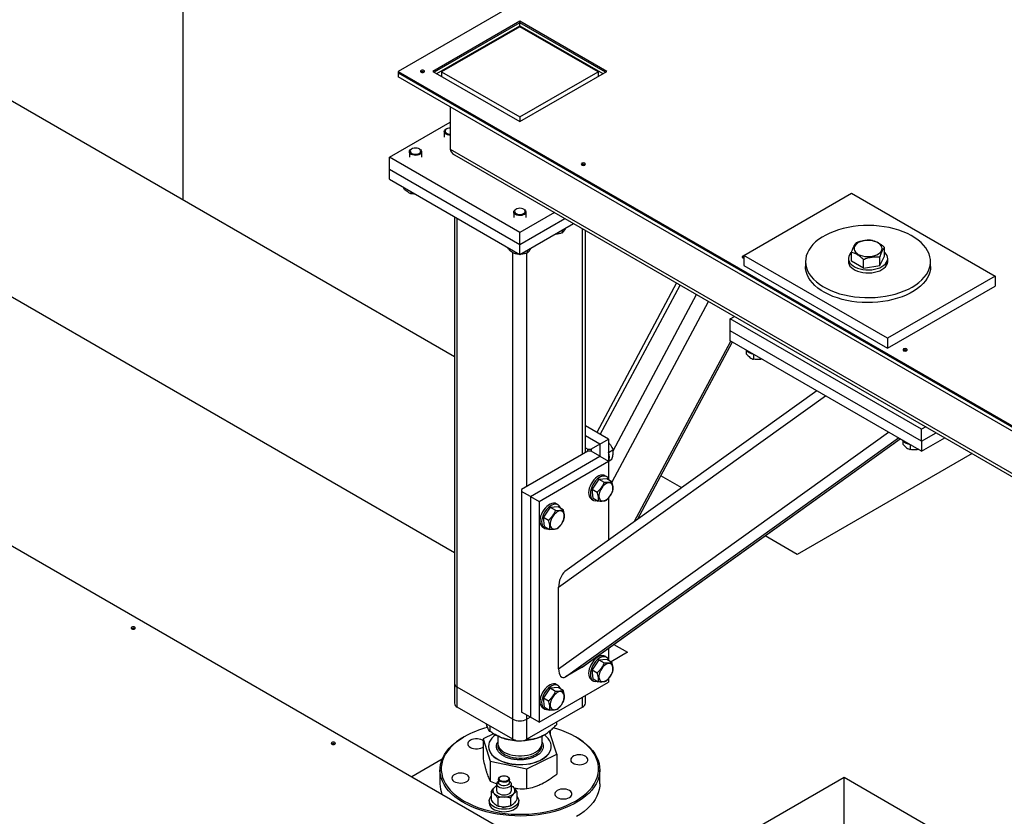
# Model space of a CAD drawing. Header units: millimetres. Extents: x 0 to 841, y 0 to 594.
# Tile 59 of 84: x 673 to 696, y 328 to 347. Entities that reach past the tile are written whole.
import ezdxf

# ---------------------------------------------------------------- set-up
doc = ezdxf.new("R2010")
doc.units = ezdxf.units.MM
doc.layers.add('TRAIT-FORT', color=4, linetype='Continuous', lineweight=25)

msp = doc.modelspace()

# ---------------------------------------------------------------- linework, layer by layer
at = {"layer": 'TRAIT-FORT', "color": 4, "linetype": 'Continuous', "lineweight": 25}
for p, q in [((705.872, 359.345), (681.631, 345.351)), ((676.635, 342.357), (676.635, 351.687)), ((682.938, 338.719), (668.554, 347.022)), ((684.459, 346.517), (682.439, 345.351)), ((684.459, 346.482), (682.469, 345.334)), ((682.53, 345.299), (684.459, 346.412)), ((684.459, 346.389), (682.641, 345.339)), ((686.479, 345.351), (684.459, 346.517)), ((684.459, 346.482), (684.459, 346.517)), ((684.459, 346.412), (684.459, 346.482)), ((686.449, 345.334), (684.459, 346.482)), ((684.459, 346.412), (686.388, 345.299)), ((686.277, 345.339), (684.459, 346.389)), ((684.776, 346.229), (684.756, 346.218)), ((684.843, 346.191), (684.823, 346.179)), ((686.136, 345.444), (686.116, 345.433)), ((681.631, 345.351), (681.631, 345.316)), ((681.631, 345.351), (717.996, 324.358)), ((681.631, 345.316), (681.631, 345.223)), ((681.631, 345.316), (717.996, 324.323)), ((717.996, 324.229), (681.631, 345.223)), ((682.439, 345.351), (684.459, 344.185)), ((682.641, 345.339), (682.641, 345.234)), ((682.641, 345.339), (684.459, 344.29)), ((684.459, 344.185), (686.479, 345.351)), ((684.459, 344.29), (686.277, 345.339)), ((686.277, 345.339), (686.277, 345.234)), ((664.615, 344.748), (682.938, 334.17)), ((682.843, 344.523), (682.843, 343.543)), ((684.459, 344.29), (684.459, 344.185)), ((681.429, 343.356), (682.843, 344.173)), ((682.7, 343.947), (682.7, 343.823)), ((682.756, 344.013), (682.742, 344.005)), ((684.459, 341.607), (681.429, 343.356)), ((681.429, 343.076), (681.429, 343.356)), ((681.892, 343.48), (681.892, 343.356)), ((681.948, 343.547), (681.934, 343.538)), ((682.136, 343.538), (682.122, 343.547)), ((682.178, 343.356), (682.178, 343.48)), ((682.843, 343.543), (718.198, 323.133)), ((682.938, 343.411), (718.198, 323.056)), ((681.429, 343.076), (684.459, 341.327)), ((681.429, 342.843), (681.429, 343.076)), ((681.429, 342.843), (684.459, 341.094)), ((681.757, 342.654), (681.757, 342.634)), ((681.929, 342.554), (681.929, 342.507)), ((689.661, 341.072), (692.162, 342.516)), ((692.162, 342.516), (695.498, 340.591)), ((684.316, 342.08), (684.316, 341.957)), ((684.372, 342.147), (684.358, 342.139)), ((685.261, 342.07), (684.459, 341.607)), ((684.56, 342.139), (684.546, 342.147)), ((684.602, 341.957), (684.602, 342.08)), ((682.938, 341.972), (682.938, 331.132)), ((683.004, 331.038), (683.004, 341.933)), ((684.459, 341.327), (685.503, 341.93)), ((684.459, 341.094), (685.705, 341.813)), ((684.459, 341.327), (684.459, 341.607)), ((685.44, 341.66), (685.44, 341.596)), ((685.914, 336.451), (685.914, 341.693)), ((685.981, 336.489), (685.981, 341.654)), ((684.459, 341.094), (684.459, 341.327)), ((684.181, 341.254), (684.181, 341.235)), ((684.297, 330.292), (684.297, 341.135)), ((684.354, 341.155), (684.354, 341.107)), ((684.621, 335.704), (684.621, 341.126)), ((684.631, 341.193), (684.631, 341.129)), ((689.661, 341.072), (689.661, 340.839)), ((692.996, 339.147), (689.661, 341.072)), ((692.164, 340.942), (692.164, 341.142)), ((692.93, 341.057), (692.93, 341.258)), ((689.661, 340.839), (692.996, 338.914)), ((691.096, 340.93), (691.096, 340.813)), ((692.09, 341), (692.09, 340.93)), ((692.442, 340.779), (692.164, 340.942)), ((692.442, 340.779), (692.442, 340.98)), ((692.825, 340.837), (692.93, 341.057)), ((692.825, 340.837), (692.825, 341.037)), ((693.004, 340.93), (693.004, 341)), ((693.999, 340.813), (693.999, 340.93)), ((692.442, 340.779), (692.825, 340.837)), ((688.097, 340.432), (686.244, 336.96)), ((686.327, 336.912), (688.181, 340.384)), ((695.498, 340.591), (692.996, 339.147)), ((695.498, 340.591), (695.498, 340.358)), ((686.625, 336.528), (688.565, 340.162)), ((692.996, 338.914), (695.498, 340.358)), ((686.6, 335.807), (688.841, 340.003)), ((689.348, 339.601), (689.443, 339.656)), ((689.348, 339.321), (689.348, 339.601)), ((693.793, 337.035), (689.348, 339.601)), ((693.793, 336.755), (689.348, 339.321)), ((689.348, 339.088), (689.348, 339.321)), ((687.116, 334.88), (689.36, 339.081)), ((687.194, 334.935), (689.396, 339.06)), ((693.793, 336.522), (689.348, 339.088)), ((692.996, 339.147), (692.996, 338.914)), ((689.717, 338.863), (689.717, 338.786)), ((689.889, 338.775), (689.889, 338.658)), ((691.359, 337.927), (685.507, 333.723)), ((685.358, 333.358), (691.558, 337.812)), ((667.912, 337.059), (702.957, 316.828)), ((685.358, 331.465), (693.02, 336.968)), ((686.52, 336.801), (685.981, 337.112)), ((693.888, 337.09), (693.793, 337.035)), ((693.793, 336.755), (693.793, 337.035)), ((685.52, 331.278), (693.254, 336.833)), ((685.904, 331.499), (693.296, 336.809)), ((685.917, 331.508), (693.296, 336.808)), ((686.318, 336.684), (685.981, 336.879)), ((686.318, 336.684), (686.52, 336.801)), ((686.52, 336.801), (686.52, 336.288)), ((693.354, 336.763), (693.354, 336.686)), ((693.793, 336.755), (694.13, 336.95)), ((693.793, 336.522), (694.332, 336.833)), ((693.793, 336.755), (693.793, 336.522)), ((686.035, 336.521), (684.5, 335.634)), ((685.981, 336.599), (686.035, 336.567)), ((686.035, 336.521), (686.035, 336.567)), ((686.035, 336.567), (686.116, 336.567)), ((686.116, 336.521), (686.035, 336.521)), ((686.318, 336.684), (686.116, 336.567)), ((686.116, 336.567), (686.116, 336.521)), ((686.318, 336.404), (686.116, 336.521)), ((686.318, 336.684), (686.318, 336.404)), ((686.52, 336.492), (686.622, 336.551)), ((693.526, 336.676), (693.526, 336.558)), ((684.702, 335.471), (686.318, 336.404)), ((684.904, 335.354), (686.52, 336.288)), ((686.318, 336.404), (686.52, 336.288)), ((686.52, 336.288), (686.52, 335.881)), ((686.53, 336.299), (686.597, 336.338)), ((694.963, 336.469), (690.899, 334.123)), ((686.293, 335.871), (686.135, 335.641)), ((686.293, 335.871), (686.476, 335.887)), ((686.293, 335.871), (686.414, 335.801)), ((686.475, 335.93), (686.435, 335.953)), ((686.476, 335.887), (686.597, 335.817)), ((688.218, 335.671), (687.735, 335.949)), ((684.5, 335.634), (684.5, 335.588)), ((684.702, 335.471), (684.5, 335.588)), ((684.5, 335.588), (684.5, 330.455)), ((686.135, 335.641), (686.256, 335.571)), ((686.16, 335.428), (686.135, 335.641)), ((684.702, 335.471), (684.904, 335.354)), ((684.702, 335.471), (684.702, 330.339)), ((684.904, 335.354), (684.904, 330.222)), ((686.12, 335.409), (686.161, 335.385)), ((686.16, 335.428), (686.281, 335.358)), ((686.52, 335.432), (686.52, 334.451)), ((685.162, 335.218), (685.004, 334.988)), ((685.162, 335.218), (685.345, 335.234)), ((685.162, 335.218), (685.283, 335.148)), ((685.344, 335.277), (685.303, 335.3)), ((685.345, 335.234), (685.466, 335.164)), ((685.004, 334.988), (685.125, 334.918)), ((685.028, 334.775), (685.004, 334.988)), ((684.989, 334.756), (685.029, 334.732)), ((685.028, 334.775), (685.149, 334.705)), ((690.899, 334.123), (690.155, 334.552)), ((685.358, 331.465), (685.358, 333.358)), ((686.52, 331.941), (686.52, 331.682)), ((686.644, 332.03), (686.959, 331.849)), ((686.475, 331.73), (686.435, 331.754)), ((686.959, 331.849), (686.578, 331.629)), ((685.904, 331.499), (685.52, 331.278)), ((686.293, 331.671), (686.135, 331.442)), ((686.293, 331.671), (686.476, 331.688)), ((686.293, 331.671), (686.414, 331.601)), ((686.476, 331.688), (686.597, 331.618)), ((686.135, 331.442), (686.256, 331.372)), ((686.16, 331.229), (686.135, 331.442)), ((686.52, 331.233), (686.52, 331.155)), ((682.938, 331.132), (682.938, 330.665)), ((684.297, 330.292), (683.004, 331.038)), ((683.004, 330.572), (683.004, 331.038)), ((684.904, 330.222), (686.52, 331.155)), ((685.162, 331.018), (685.004, 330.789)), ((685.162, 331.018), (685.345, 331.035)), ((685.162, 331.018), (685.283, 330.948)), ((685.344, 331.077), (685.303, 331.101)), ((685.345, 331.035), (685.466, 330.965)), ((686.12, 331.209), (686.161, 331.186)), ((686.16, 331.229), (686.281, 331.159)), ((685.004, 330.789), (685.125, 330.719)), ((685.028, 330.576), (685.004, 330.789)), ((685.914, 330.572), (685.914, 330.805)), ((685.981, 330.665), (685.981, 330.844)), ((684.297, 329.825), (683.004, 330.572)), ((685.914, 330.572), (684.621, 329.825)), ((684.989, 330.556), (685.029, 330.533)), ((685.028, 330.576), (685.149, 330.506)), ((684.702, 330.339), (684.5, 330.455)), ((684.621, 330.292), (684.621, 330.385)), ((684.702, 330.339), (684.621, 330.292)), ((684.904, 330.222), (684.702, 330.339)), ((683.685, 330.169), (683.681, 330.181)), ((683.761, 330.135), (683.761, 330.01)), ((684.297, 329.825), (684.297, 330.292)), ((684.621, 329.825), (684.621, 330.292)), ((685.31, 330.223), (685.31, 330.162)), ((683.166, 329.883), (683.146, 329.872)), ((683.849, 329.953), (683.605, 329.833)), ((683.848, 329.957), (683.903, 329.924)), ((683.945, 329.902), (683.945, 329.736)), ((685.015, 329.924), (684.961, 329.896)), ((684.973, 329.736), (684.973, 329.902)), ((685.015, 329.924), (685.018, 329.926)), ((685.15, 329.996), (685.128, 330.001)), ((685.314, 329.481), (685.15, 329.996)), ((685.172, 329.934), (685.172, 329.992)), ((685.172, 329.929), (685.172, 329.934)), ((685.773, 329.872), (685.752, 329.883)), ((683.59, 329.638), (683.605, 329.648)), ((683.605, 329.833), (683.768, 329.318)), ((683.605, 329.833), (683.605, 329.37)), ((683.729, 329.662), (683.729, 329.657)), ((684.973, 329.759), (684.993, 329.718)), ((685.189, 329.657), (685.189, 329.662)), ((684.622, 329.142), (685.314, 329.481)), ((685.314, 329.481), (685.314, 329.018)), ((682.653, 329.363), (681.948, 328.956)), ((683.768, 329.318), (684.622, 329.142)), ((683.768, 329.318), (683.768, 328.855)), ((682.602, 329.114), (682.602, 328.787)), ((684.009, 328.959), (683.998, 328.953)), ((684.18, 328.953), (684.17, 328.959)), ((684.622, 328.679), (684.622, 329.142)), ((686.316, 328.787), (686.316, 329.114)), ((686.979, 326.052), (691.99, 328.945)), ((691.99, 328.945), (709.273, 318.967)), ((691.99, 323.159), (691.99, 328.945)), ((683.768, 328.855), (683.922, 328.793)), ((683.918, 328.784), (683.918, 328.632)), ((683.961, 328.9), (683.961, 328.819)), ((684.218, 328.819), (684.218, 328.9)), ((684.261, 328.632), (684.261, 328.784)), ((683.792, 328.608), (683.792, 328.421)), ((684.386, 328.61), (684.386, 328.423)), ((683.747, 328.399), (683.747, 328.34)), ((683.943, 328.46), (683.943, 328.273)), ((684.239, 328.461), (684.239, 328.274)), ((684.432, 328.34), (684.432, 328.399)), ((684.043, 328.253), (684.044, 328.253)), ((684.135, 328.253), (684.136, 328.253))]:
    msp.add_line(p, q, dxfattribs=at)
at = {"layer": 'TRAIT-FORT', "color": 4, "linetype": 'Continuous', "lineweight": 25, "flags": 128}
for points in [[(682.231, 345.331), (682.241, 345.34), (682.245, 345.351), (682.241, 345.362), (682.231, 345.371), (682.215, 345.377), (682.196, 345.379), (682.178, 345.377), (682.162, 345.371), (682.151, 345.362), (682.148, 345.351), (682.151, 345.34), (682.162, 345.331), (682.178, 345.325), (682.196, 345.323), (682.215, 345.325), (682.231, 345.331)], [(682.843, 343.864), (682.811, 343.866), (682.774, 343.874), (682.743, 343.888), (682.719, 343.905), (682.705, 343.926), (682.7, 343.948), (682.706, 343.971), (682.722, 343.991), (682.742, 344.005)], [(682.843, 344.034), (682.808, 344.031), (682.775, 344.022), (682.748, 344.008), (682.729, 343.99), (682.72, 343.969), (682.723, 343.948), (682.736, 343.928), (682.758, 343.911), (682.788, 343.899), (682.823, 343.893), (682.843, 343.892)], [(682.136, 343.538), (682.147, 343.531), (682.167, 343.511), (682.177, 343.49), (682.176, 343.467), (682.165, 343.446), (682.144, 343.427), (682.115, 343.412), (682.08, 343.402), (682.041, 343.398), (682.003, 343.4), (681.966, 343.408), (681.935, 343.421), (681.911, 343.439), (681.896, 343.459), (681.892, 343.482), (681.898, 343.504), (681.914, 343.524), (681.934, 343.538)], [(682.132, 343.54), (682.105, 343.555), (682.072, 343.564), (682.036, 343.567), (682, 343.564), (681.967, 343.555), (681.94, 343.541), (681.921, 343.523), (681.912, 343.502), (681.915, 343.481), (681.928, 343.462), (681.95, 343.445), (681.98, 343.433), (682.015, 343.426), (682.052, 343.426), (682.087, 343.432), (682.117, 343.444), (682.14, 343.46), (682.154, 343.48), (682.157, 343.501), (682.15, 343.522), (682.132, 343.54)], [(685.968, 343.174), (685.979, 343.183), (685.983, 343.193), (685.979, 343.204), (685.968, 343.213), (685.953, 343.219), (685.934, 343.221), (685.915, 343.219), (685.9, 343.213), (685.889, 343.204), (685.885, 343.193), (685.889, 343.183), (685.9, 343.174), (685.915, 343.168), (685.934, 343.165), (685.953, 343.168), (685.968, 343.174)], [(684.56, 342.139), (684.572, 342.131), (684.591, 342.112), (684.601, 342.09), (684.6, 342.068), (684.589, 342.046), (684.568, 342.027), (684.539, 342.012), (684.504, 342.002), (684.466, 341.998), (684.427, 342), (684.391, 342.008), (684.359, 342.021), (684.335, 342.039), (684.321, 342.06), (684.316, 342.082), (684.322, 342.104), (684.339, 342.125), (684.358, 342.139)], [(684.556, 342.14), (684.529, 342.155), (684.497, 342.164), (684.461, 342.168), (684.424, 342.165), (684.391, 342.156), (684.364, 342.142), (684.345, 342.123), (684.337, 342.103), (684.339, 342.082), (684.352, 342.062), (684.375, 342.045), (684.405, 342.033), (684.439, 342.027), (684.476, 342.027), (684.511, 342.033), (684.542, 342.044), (684.565, 342.061), (684.579, 342.08), (684.582, 342.101), (684.574, 342.122), (684.556, 342.14)], [(693.573, 340.337), (693.656, 340.389), (693.73, 340.444), (693.796, 340.503), (693.854, 340.565), (693.902, 340.629), (693.941, 340.696), (693.97, 340.764), (693.989, 340.833), (693.998, 340.903), (693.997, 340.974), (693.985, 341.043), (693.964, 341.113), (693.932, 341.18), (693.891, 341.246), (693.84, 341.31), (693.781, 341.371), (693.712, 341.429), (693.636, 341.484), (693.552, 341.534), (693.461, 341.581), (693.363, 341.623), (693.26, 341.66), (693.151, 341.692), (693.039, 341.718), (692.923, 341.739), (692.804, 341.754), (692.684, 341.764), (692.562, 341.768), (692.441, 341.765), (692.32, 341.757), (692.201, 341.743), (692.084, 341.724), (691.971, 341.699), (691.861, 341.668), (691.757, 341.632), (691.658, 341.592), (691.565, 341.546), (691.479, 341.497), (691.4, 341.443), (691.33, 341.386), (691.268, 341.326), (691.215, 341.262), (691.172, 341.197), (691.138, 341.13), (691.114, 341.061), (691.1, 340.991), (691.096, 340.921), (691.102, 340.851), (691.119, 340.781), (691.145, 340.713), (691.182, 340.646), (691.228, 340.581), (691.283, 340.518), (691.347, 340.459), (691.419, 340.402), (691.5, 340.35), (691.587, 340.301), (691.682, 340.257), (691.782, 340.218), (691.888, 340.183), (691.999, 340.154), (692.113, 340.13), (692.231, 340.112), (692.35, 340.1), (692.471, 340.093), (692.593, 340.092), (692.714, 340.097), (692.834, 340.108), (692.952, 340.125), (693.067, 340.148), (693.179, 340.175), (693.286, 340.209), (693.388, 340.247), (693.484, 340.29), (693.573, 340.337)], [(692.233, 341.283), (692.223, 341.25), (692.223, 341.216), (692.233, 341.183), (692.254, 341.151), (692.284, 341.122), (692.322, 341.097), (692.368, 341.076), (692.419, 341.06), (692.475, 341.05), (692.533, 341.045), (692.591, 341.047), (692.648, 341.054), (692.702, 341.068), (692.75, 341.086), (692.793, 341.109), (692.827, 341.137), (692.852, 341.167), (692.868, 341.2), (692.873, 341.233), (692.868, 341.267), (692.852, 341.299), (692.827, 341.33), (692.792, 341.357), (692.75, 341.38), (692.701, 341.399), (692.648, 341.412), (692.591, 341.419), (692.532, 341.421), (692.474, 341.416), (692.419, 341.406), (692.368, 341.39), (692.322, 341.369), (692.284, 341.343), (692.254, 341.314), (692.233, 341.283)], [(692.168, 341.147), (692.143, 341.123), (692.116, 341.087), (692.098, 341.049), (692.09, 341.01), (692.093, 340.97), (692.106, 340.931), (692.128, 340.894), (692.16, 340.859), (692.201, 340.828), (692.249, 340.8), (692.304, 340.776), (692.364, 340.758), (692.429, 340.745), (692.496, 340.737), (692.564, 340.736), (692.632, 340.74), (692.698, 340.751), (692.761, 340.766), (692.819, 340.787), (692.87, 340.813), (692.915, 340.843), (692.951, 340.876), (692.979, 340.913), (692.996, 340.951), (693.004, 340.99), (693.001, 341.029), (692.989, 341.068), (692.966, 341.105), (692.934, 341.14), (692.93, 341.144)], [(689.661, 341.063), (689.653, 341.062), (689.637, 341.056), (689.627, 341.047), (689.623, 341.036), (689.627, 341.025), (689.637, 341.016), (689.653, 341.01), (689.661, 341.008)], [(692.09, 340.93), (692.093, 340.9), (692.106, 340.861), (692.128, 340.824), (692.16, 340.789), (692.201, 340.758), (692.249, 340.73), (692.304, 340.706), (692.364, 340.688), (692.429, 340.675), (692.496, 340.667), (692.564, 340.666), (692.632, 340.67), (692.698, 340.681), (692.761, 340.696), (692.819, 340.717), (692.87, 340.743), (692.915, 340.773), (692.951, 340.806), (692.979, 340.843), (692.996, 340.881), (693.004, 340.92), (693.004, 340.93)], [(693.999, 340.813), (693.995, 340.752), (693.981, 340.682), (693.957, 340.613), (693.923, 340.546), (693.879, 340.48), (693.826, 340.417), (693.764, 340.357), (693.694, 340.3), (693.616, 340.246), (693.53, 340.196), (693.437, 340.151), (693.338, 340.11), (693.233, 340.075), (693.124, 340.044), (693.01, 340.019), (692.893, 339.999), (692.774, 339.986), (692.653, 339.978), (692.532, 339.975), (692.411, 339.979), (692.29, 339.989), (692.172, 340.004), (692.056, 340.025), (691.943, 340.051), (691.835, 340.083), (691.731, 340.12), (691.634, 340.162), (691.543, 340.208), (691.459, 340.259), (691.382, 340.314), (691.314, 340.372), (691.254, 340.433), (691.203, 340.497), (691.162, 340.563), (691.131, 340.63), (691.109, 340.699), (691.098, 340.769), (691.096, 340.813)], [(693.443, 338.858), (693.454, 338.867), (693.458, 338.878), (693.454, 338.889), (693.443, 338.898), (693.428, 338.904), (693.409, 338.906), (693.39, 338.904), (693.375, 338.898), (693.364, 338.889), (693.36, 338.878), (693.364, 338.867), (693.375, 338.858), (693.39, 338.852), (693.409, 338.85), (693.428, 338.852), (693.443, 338.858)], [(686.435, 335.953), (686.406, 335.964), (686.372, 335.968), (686.334, 335.962), (686.295, 335.947), (686.255, 335.923), (686.216, 335.892), (686.179, 335.854), (686.145, 335.81), (686.115, 335.763), (686.091, 335.712), (686.072, 335.661)], [(686.53, 335.856), (686.521, 335.878), (686.502, 335.908), (686.477, 335.929), (686.446, 335.941), (686.412, 335.944), (686.375, 335.939), (686.335, 335.924), (686.295, 335.9), (686.256, 335.869), (686.219, 335.831), (686.185, 335.787), (686.156, 335.739), (686.131, 335.689), (686.113, 335.637)], [(686.072, 335.661), (686.06, 335.61), (686.055, 335.561), (686.058, 335.517), (686.067, 335.477), (686.083, 335.445), (686.105, 335.419), (686.12, 335.409)], [(686.113, 335.637), (686.101, 335.587), (686.096, 335.538), (686.098, 335.494), (686.107, 335.454), (686.123, 335.421), (686.146, 335.396), (686.173, 335.379), (686.206, 335.371), (686.242, 335.373), (686.252, 335.375)], [(686.297, 335.459), (686.305, 335.425), (686.32, 335.398), (686.34, 335.379), (686.366, 335.368), (686.396, 335.366), (686.428, 335.373), (686.462, 335.389), (686.496, 335.414), (686.528, 335.445), (686.558, 335.483), (686.583, 335.524), (686.602, 335.567), (686.615, 335.611), (686.622, 335.654), (686.621, 335.693), (686.613, 335.727), (686.599, 335.754), (686.578, 335.773), (686.553, 335.784), (686.523, 335.786), (686.49, 335.779), (686.456, 335.763), (686.422, 335.738), (686.39, 335.707), (686.361, 335.669), (686.336, 335.628), (686.316, 335.585), (686.303, 335.541), (686.297, 335.498), (686.297, 335.459)], [(685.303, 335.3), (685.275, 335.311), (685.24, 335.315), (685.203, 335.309), (685.164, 335.294), (685.124, 335.27), (685.085, 335.239), (685.047, 335.201), (685.013, 335.157), (684.984, 335.109), (684.959, 335.059), (684.941, 335.008)], [(685.399, 335.203), (685.39, 335.225), (685.371, 335.255), (685.345, 335.276), (685.315, 335.288), (685.281, 335.291), (685.243, 335.285), (685.204, 335.27), (685.164, 335.247), (685.125, 335.216), (685.088, 335.178), (685.054, 335.134), (685.024, 335.086), (685, 335.036), (684.981, 334.984)], [(685.166, 334.806), (685.174, 334.772), (685.188, 334.745), (685.209, 334.725), (685.234, 334.714), (685.264, 334.713), (685.297, 334.72), (685.331, 334.736), (685.365, 334.761), (685.397, 334.792), (685.426, 334.829), (685.451, 334.871), (685.471, 334.914), (685.484, 334.958), (685.49, 335.001), (685.49, 335.04), (685.482, 335.074), (685.468, 335.101), (685.447, 335.12), (685.421, 335.131), (685.391, 335.133), (685.359, 335.126), (685.325, 335.109), (685.291, 335.085), (685.259, 335.054), (685.229, 335.016), (685.205, 334.975), (685.185, 334.932), (685.172, 334.888), (685.165, 334.845), (685.166, 334.806)], [(684.941, 335.008), (684.929, 334.957), (684.924, 334.908), (684.926, 334.864), (684.935, 334.824), (684.951, 334.791), (684.974, 334.766), (684.989, 334.756)], [(684.981, 334.984), (684.969, 334.934), (684.964, 334.885), (684.967, 334.84), (684.976, 334.801), (684.992, 334.768), (685.014, 334.743), (685.042, 334.726), (685.075, 334.718), (685.111, 334.72), (685.121, 334.722)], [(675.511, 332.392), (675.522, 332.401), (675.525, 332.412), (675.522, 332.423), (675.511, 332.432), (675.495, 332.438), (675.477, 332.44), (675.458, 332.438), (675.442, 332.432), (675.432, 332.423), (675.428, 332.412), (675.432, 332.401), (675.442, 332.392), (675.458, 332.386), (675.477, 332.384), (675.495, 332.386), (675.511, 332.392)], [(686.435, 331.754), (686.406, 331.765), (686.372, 331.768), (686.334, 331.763), (686.295, 331.748), (686.255, 331.724), (686.216, 331.693), (686.179, 331.655), (686.145, 331.611), (686.115, 331.563), (686.091, 331.513), (686.072, 331.461)], [(686.53, 331.656), (686.521, 331.679), (686.502, 331.708), (686.477, 331.729), (686.446, 331.742), (686.412, 331.745), (686.375, 331.739), (686.335, 331.724), (686.295, 331.701), (686.256, 331.669), (686.219, 331.631), (686.185, 331.588), (686.156, 331.54), (686.131, 331.49), (686.113, 331.438)], [(686.072, 331.461), (686.06, 331.411), (686.055, 331.362), (686.058, 331.317), (686.067, 331.278), (686.083, 331.245), (686.105, 331.22), (686.12, 331.209)], [(686.297, 331.26), (686.305, 331.226), (686.32, 331.199), (686.34, 331.179), (686.366, 331.168), (686.396, 331.166), (686.428, 331.174), (686.462, 331.19), (686.496, 331.215), (686.528, 331.246), (686.558, 331.283), (686.583, 331.324), (686.602, 331.368), (686.615, 331.412), (686.622, 331.454), (686.621, 331.493), (686.613, 331.527), (686.599, 331.555), (686.578, 331.574), (686.553, 331.585), (686.523, 331.587), (686.49, 331.579), (686.456, 331.563), (686.422, 331.539), (686.39, 331.507), (686.361, 331.47), (686.336, 331.429), (686.316, 331.385), (686.303, 331.341), (686.297, 331.299), (686.297, 331.26)], [(686.113, 331.438), (686.101, 331.387), (686.096, 331.339), (686.098, 331.294), (686.107, 331.255), (686.123, 331.222), (686.146, 331.197), (686.173, 331.18), (686.206, 331.172), (686.242, 331.173), (686.252, 331.175)], [(685.303, 331.101), (685.275, 331.112), (685.24, 331.115), (685.203, 331.109), (685.164, 331.094), (685.124, 331.071), (685.085, 331.04), (685.047, 331.002), (685.013, 330.958), (684.984, 330.91), (684.959, 330.86), (684.941, 330.808)], [(685.399, 331.003), (685.39, 331.026), (685.371, 331.055), (685.345, 331.076), (685.315, 331.089), (685.281, 331.092), (685.243, 331.086), (685.204, 331.071), (685.164, 331.048), (685.125, 331.016), (685.088, 330.978), (685.054, 330.935), (685.024, 330.887), (685, 330.836), (684.981, 330.785)], [(684.941, 330.808), (684.929, 330.758), (684.924, 330.709), (684.926, 330.664), (684.935, 330.625), (684.951, 330.592), (684.974, 330.567), (684.989, 330.556)], [(684.981, 330.785), (684.969, 330.734), (684.964, 330.686), (684.967, 330.641), (684.976, 330.602), (684.992, 330.569), (685.014, 330.544), (685.042, 330.527), (685.075, 330.519), (685.111, 330.52), (685.121, 330.522)], [(685.166, 330.607), (685.174, 330.573), (685.188, 330.546), (685.209, 330.526), (685.234, 330.515), (685.264, 330.513), (685.297, 330.521), (685.331, 330.537), (685.365, 330.561), (685.397, 330.593), (685.426, 330.63), (685.451, 330.671), (685.471, 330.715), (685.484, 330.759), (685.49, 330.801), (685.49, 330.84), (685.482, 330.874), (685.468, 330.901), (685.447, 330.921), (685.421, 330.932), (685.391, 330.934), (685.359, 330.926), (685.325, 330.91), (685.291, 330.886), (685.259, 330.854), (685.229, 330.817), (685.205, 330.776), (685.185, 330.732), (685.172, 330.688), (685.165, 330.646), (685.166, 330.607)], [(683.166, 329.883), (683.073, 329.825), (682.988, 329.764), (682.911, 329.699), (682.842, 329.63), (682.783, 329.559), (682.733, 329.486), (682.693, 329.41), (682.662, 329.333), (682.642, 329.255), (682.632, 329.176), (682.632, 329.097), (682.642, 329.019), (682.662, 328.941), (682.693, 328.864), (682.733, 328.788), (682.783, 328.715), (682.842, 328.644), (682.911, 328.575), (682.988, 328.51), (683.073, 328.448), (683.166, 328.39), (683.266, 328.337), (683.373, 328.288), (683.486, 328.243), (683.605, 328.204), (683.728, 328.169), (683.855, 328.141), (683.986, 328.117), (684.119, 328.1), (684.254, 328.088), (684.391, 328.082), (684.527, 328.082), (684.664, 328.088), (684.799, 328.1), (684.932, 328.117), (685.063, 328.141), (685.19, 328.169), (685.314, 328.204), (685.432, 328.243), (685.545, 328.288), (685.652, 328.337), (685.752, 328.39), (685.845, 328.448), (685.93, 328.51), (686.007, 328.575), (686.076, 328.644), (686.135, 328.715), (686.185, 328.788), (686.225, 328.864), (686.256, 328.941), (686.276, 329.019), (686.286, 329.097), (686.286, 329.176), (686.276, 329.255), (686.256, 329.333), (686.225, 329.41), (686.185, 329.486), (686.135, 329.559), (686.076, 329.63), (686.007, 329.699), (685.93, 329.764), (685.845, 329.825), (685.752, 329.883), (685.652, 329.937), (685.545, 329.986), (685.432, 330.031), (685.314, 330.07), (685.236, 330.092)], [(685.773, 329.872), (685.843, 329.829), (685.931, 329.768), (686.01, 329.703), (686.082, 329.635), (686.144, 329.565), (686.197, 329.492), (686.241, 329.417), (686.274, 329.34), (686.298, 329.262), (686.312, 329.183), (686.316, 329.104), (686.31, 329.025), (686.293, 328.946), (686.267, 328.868), (686.231, 328.792), (686.185, 328.717), (686.129, 328.645), (686.065, 328.575), (685.991, 328.508), (685.91, 328.444), (685.82, 328.384), (685.723, 328.328), (685.619, 328.276), (685.509, 328.229), (685.393, 328.187), (685.272, 328.15), (685.146, 328.118), (685.017, 328.091), (684.884, 328.07), (684.75, 328.055), (684.613, 328.045), (684.476, 328.042), (684.339, 328.044), (684.203, 328.052), (684.067, 328.066), (683.934, 328.085), (683.804, 328.11), (683.678, 328.141), (683.555, 328.177), (683.438, 328.218), (683.326, 328.264), (683.221, 328.315), (683.122, 328.37), (683.03, 328.429), (682.947, 328.491), (682.871, 328.558), (682.804, 328.627), (682.747, 328.699), (682.698, 328.773), (682.659, 328.849), (682.631, 328.926), (682.612, 329.005), (682.603, 329.084), (682.604, 329.163), (682.615, 329.242), (682.637, 329.32), (682.668, 329.397), (682.709, 329.473), (682.76, 329.547), (682.82, 329.618), (682.889, 329.686), (682.967, 329.752), (683.053, 329.814), (683.146, 329.872), (683.146, 329.872)], [(683.895, 329.929), (683.852, 329.896), (683.809, 329.853), (683.774, 329.807), (683.749, 329.76), (683.734, 329.71), (683.729, 329.661), (683.734, 329.611), (683.75, 329.562), (683.775, 329.514), (683.811, 329.468), (683.855, 329.425), (683.908, 329.386), (683.968, 329.35), (684.035, 329.319), (684.109, 329.292), (684.187, 329.271), (684.269, 329.255), (684.354, 329.245), (684.44, 329.24), (684.526, 329.242), (684.612, 329.25), (684.695, 329.263), (684.775, 329.282), (684.851, 329.306), (684.921, 329.335), (684.985, 329.369), (685.041, 329.407), (685.089, 329.449), (685.128, 329.493), (685.158, 329.54), (685.178, 329.589), (685.188, 329.638), (685.188, 329.688), (685.177, 329.738), (685.177, 329.738)], [(680.158, 329.71), (680.168, 329.719), (680.172, 329.73), (680.168, 329.74), (680.158, 329.749), (680.142, 329.756), (680.124, 329.758), (680.105, 329.756), (680.089, 329.749), (680.079, 329.74), (680.075, 329.73), (680.079, 329.719), (680.089, 329.71), (680.105, 329.704), (680.124, 329.702), (680.142, 329.704), (680.158, 329.71)], [(683.605, 329.793), (683.59, 329.802), (683.555, 329.818), (683.515, 329.829), (683.471, 329.835), (683.427, 329.835), (683.383, 329.829), (683.343, 329.818), (683.308, 329.802), (683.28, 329.781), (683.26, 329.758), (683.25, 329.733), (683.25, 329.707), (683.26, 329.682), (683.28, 329.659), (683.308, 329.638), (683.343, 329.622), (683.383, 329.611), (683.427, 329.605), (683.471, 329.605), (683.515, 329.611), (683.555, 329.622), (683.59, 329.638)], [(683.729, 329.657), (683.729, 329.656), (683.734, 329.606), (683.75, 329.557), (683.775, 329.509), (683.811, 329.464), (683.855, 329.421), (683.908, 329.381), (683.968, 329.345), (684.035, 329.314), (684.109, 329.287), (684.187, 329.266), (684.269, 329.25), (684.354, 329.24), (684.44, 329.236), (684.526, 329.237), (684.612, 329.245), (684.695, 329.258), (684.775, 329.277), (684.851, 329.301), (684.921, 329.331), (684.985, 329.365), (685.041, 329.402), (685.089, 329.444), (685.128, 329.488), (685.158, 329.535), (685.178, 329.584), (685.188, 329.634), (685.189, 329.657)], [(683.945, 329.736), (683.948, 329.703), (683.961, 329.662), (683.984, 329.623), (684.015, 329.586), (684.056, 329.551), (684.104, 329.521), (684.16, 329.494), (684.221, 329.473), (684.286, 329.456), (684.355, 329.445), (684.427, 329.439), (684.498, 329.44), (684.569, 329.446), (684.638, 329.457), (684.703, 329.474), (684.764, 329.497), (684.819, 329.523), (684.866, 329.554), (684.906, 329.589), (684.937, 329.626), (684.959, 329.666), (684.971, 329.707), (684.973, 329.736)], [(683.947, 329.71), (683.945, 329.683), (683.95, 329.642), (683.966, 329.602), (683.991, 329.563), (684.025, 329.526), (684.067, 329.493), (684.117, 329.463), (684.174, 329.438), (684.237, 329.417), (684.303, 329.402), (684.373, 329.392), (684.444, 329.388), (684.516, 329.39), (684.587, 329.398), (684.655, 329.411), (684.719, 329.429), (684.778, 329.452), (684.831, 329.48), (684.877, 329.512), (684.915, 329.547), (684.944, 329.585), (684.963, 329.625), (684.972, 329.666), (684.972, 329.708), (684.972, 329.71)], [(685.646, 329.32), (685.662, 329.296), (685.687, 329.275), (685.72, 329.257), (685.759, 329.245), (685.802, 329.237), (685.846, 329.235), (685.891, 329.239), (685.932, 329.248), (685.969, 329.263), (686, 329.282), (686.022, 329.304), (686.036, 329.329), (686.039, 329.355), (686.032, 329.38), (686.016, 329.404), (685.991, 329.426), (685.958, 329.443), (685.919, 329.456), (685.876, 329.464), (685.832, 329.466), (685.787, 329.462), (685.746, 329.452), (685.709, 329.438), (685.678, 329.419), (685.656, 329.397), (685.642, 329.372), (685.639, 329.346), (685.646, 329.32)], [(683.272, 328.953), (683.256, 328.977), (683.231, 328.999), (683.198, 329.016), (683.159, 329.029), (683.116, 329.037), (683.072, 329.039), (683.027, 329.035), (682.986, 329.026), (682.949, 329.011), (682.918, 328.992), (682.896, 328.97), (682.883, 328.945), (682.879, 328.919), (682.886, 328.894), (682.902, 328.87), (682.928, 328.848), (682.96, 328.831), (682.999, 328.818), (683.042, 328.81), (683.087, 328.808), (683.131, 328.812), (683.173, 328.821), (683.21, 328.836), (683.24, 328.855), (683.263, 328.877), (683.276, 328.902), (683.279, 328.928), (683.272, 328.953)], [(683.978, 328.863), (683.965, 328.882), (683.961, 328.903), (683.968, 328.924), (683.984, 328.943), (683.998, 328.953)], [(683.991, 328.879), (683.978, 328.897), (683.975, 328.916), (683.983, 328.936), (684, 328.953), (684.024, 328.966), (684.055, 328.975), (684.089, 328.978), (684.122, 328.975), (684.153, 328.967), (684.178, 328.953), (684.195, 328.936), (684.203, 328.917), (684.201, 328.898), (684.189, 328.879), (684.168, 328.864), (684.14, 328.853), (684.107, 328.847), (684.073, 328.847), (684.04, 328.852), (684.012, 328.863), (683.991, 328.879)], [(684.18, 328.953), (684.2, 328.938), (684.214, 328.918), (684.218, 328.897), (684.211, 328.876), (684.195, 328.858), (684.169, 328.842), (684.138, 328.832), (684.102, 328.826), (684.066, 328.827), (684.031, 328.834), (684.001, 328.846), (683.978, 328.863), (683.978, 328.863)], [(684.218, 328.849), (684.225, 328.844), (684.247, 328.823), (684.259, 328.799), (684.26, 328.774), (684.25, 328.75), (684.231, 328.728), (684.202, 328.709), (684.167, 328.695), (684.126, 328.687), (684.083, 328.685), (684.041, 328.689), (684.001, 328.699), (683.968, 328.714), (683.941, 328.734), (683.941, 328.734)], [(683.978, 328.781), (683.965, 328.801), (683.961, 328.819)], [(684.218, 328.819), (684.218, 328.816), (684.211, 328.795), (684.195, 328.776), (684.169, 328.761), (684.138, 328.75), (684.102, 328.745), (684.066, 328.746), (684.031, 328.752), (684.001, 328.765), (683.978, 328.781)], [(686.316, 328.787), (686.314, 328.737), (686.303, 328.659), (686.281, 328.58), (686.25, 328.503), (686.209, 328.428), (686.158, 328.354), (686.098, 328.283), (686.029, 328.214), (685.951, 328.149), (685.866, 328.087), (685.772, 328.029)], [(684.385, 328.499), (684.411, 328.468), (684.427, 328.434), (684.432, 328.4), (684.427, 328.365), (684.412, 328.332), (684.387, 328.301), (684.353, 328.272), (684.311, 328.248), (684.263, 328.228), (684.209, 328.213), (684.151, 328.204), (684.092, 328.201), (684.032, 328.204), (683.974, 328.212), (683.92, 328.227), (683.871, 328.246), (683.828, 328.27), (683.794, 328.299), (683.768, 328.33), (683.752, 328.363), (683.747, 328.397), (683.751, 328.432), (683.766, 328.465), (683.791, 328.497), (683.792, 328.498)], [(683.941, 328.582), (683.968, 328.562), (684.001, 328.547), (684.041, 328.537), (684.083, 328.533), (684.126, 328.535), (684.167, 328.544), (684.202, 328.557), (684.231, 328.576), (684.25, 328.598), (684.26, 328.622), (684.261, 328.632)], [(685.328, 328.635), (685.3, 328.615), (685.28, 328.592), (685.271, 328.567), (685.271, 328.541), (685.28, 328.516), (685.3, 328.492), (685.328, 328.472), (685.363, 328.456), (685.403, 328.445), (685.447, 328.439), (685.492, 328.439), (685.535, 328.445), (685.576, 328.456), (685.611, 328.472), (685.639, 328.492), (685.658, 328.516), (685.668, 328.541), (685.668, 328.567), (685.658, 328.592), (685.639, 328.615), (685.611, 328.635), (685.576, 328.652), (685.535, 328.663), (685.492, 328.669), (685.447, 328.669), (685.403, 328.663), (685.363, 328.652), (685.328, 328.635)], [(683.747, 328.34), (683.747, 328.339), (683.752, 328.305), (683.768, 328.271), (683.794, 328.24), (683.828, 328.212), (683.871, 328.188), (683.92, 328.168), (683.974, 328.154), (684.032, 328.145), (684.092, 328.142), (684.151, 328.146), (684.209, 328.155), (684.263, 328.17), (684.311, 328.189), (684.353, 328.214), (684.387, 328.242), (684.412, 328.274), (684.427, 328.307), (684.432, 328.34)], [(684.044, 328.253), (684.057, 328.251), (684.091, 328.25)], [(684.091, 328.25), (684.125, 328.252), (684.135, 328.253)]]:
    msp.add_lwpolyline(points, dxfattribs=at)
at = {"layer": 'TRAIT-FORT', "color": 4, "linetype": 'Continuous', "lineweight": 25}
for centre, radius, start, end in [((682.196, 345.276), 0.069, 56.6054, 123.3946), ((685.934, 343.118), 0.069, 56.6054, 123.3946), ((689.667, 340.969), 0.0597, 95.7503, 123.9347), ((689.931, 339.07), 0.296, 218.7579, 261.9093), ((693.409, 338.803), 0.069, 56.6053, 123.3947), ((693.567, 336.97), 0.296, 218.7579, 261.9093), ((686.244, 336.381), 0.296, 338.759, 21.9058), ((675.477, 332.337), 0.069, 56.6054, 123.3946), ((683.052, 331.143), 0.115, 185.6948, 245.6253), ((683.052, 330.676), 0.115, 185.6948, 245.6253), ((685.866, 330.676), 0.115, 294.3747, 354.3052), ((684.239, 327.981), 2.184, 104.0515, 119.4097), ((684.459, 330.604), 0.351, 242.6097, 297.3903), ((684.378, 330.771), 0.97, 240.7491, 258.6268), ((684.457, 331.045), 1.255, 257.5568, 293.6839), ((684.803, 329.594), 0.401, 20.9207, 56.8232), ((685.054, 329.992), 0.118, 339.9968, 18.2743), ((680.124, 329.655), 0.069, 56.6054, 123.3946), ((684.459, 330.137), 0.351, 242.6097, 297.3903), ((683.252, 328.79), 0.65, 180.2748, 201.4007), ((684.012, 328.556), 0.209, 116.739, 134.3914), ((683.991, 328.785), 0.071, 114.9135, 226.0565), ((684.165, 328.554), 0.211, 46.3768, 63.1799), ((683.931, 328.632), 0.0985, 131.6883, 229.5453), ((684.074, 328.808), 0.325, 230.6012, 273.0249), ((683.986, 328.633), 0.0682, 181.2699, 229.0702), ((684.106, 328.804), 0.321, 267.2847, 310.0759), ((684.247, 328.632), 0.0985, 311.6883, 49.5453)]:
    msp.add_arc(centre, radius, start, end, dxfattribs=at)
for centre, major_axis, ratio, start_param, end_param in [((683.166, 343.543), (0.323, 0), 0.577382, 3.141593, 3.927072), ((683.166, 343.543), (0.323, 0), 0.577382, 3.141593, 3.927072), ((685.52, 333.451), (0.068, 0.294), 0.498758, 0.517788, 2.007511), ((685.52, 331.558), (0.068, 0.294), 0.498758, 2.007511, 3.578308), ((685.904, 331.78), (0.068, 0.294), 0.498758, 3.578308, 3.659381)]:
    msp.add_ellipse(centre, major_axis=major_axis, ratio=ratio, start_param=start_param, end_param=end_param, dxfattribs=at)
for points, knots in [([(681.929, 342.507), (681.907, 342.516), (681.871, 342.531), (681.819, 342.571), (681.783, 342.605), (681.763, 342.628), (681.757, 342.634)], [0, 0, 0, 0, 0.385549, 0.637642, 0.896546, 1, 1, 1, 1]), ([(682.024, 342.499), (682.014, 342.499), (681.982, 342.499), (681.951, 342.503), (681.929, 342.507)], [0, 0, 0, 0, 0.316399, 1, 1, 1, 1]), ([(685.44, 341.596), (685.415, 341.589), (685.367, 341.575), (685.312, 341.566), (685.282, 341.566), (685.278, 341.566)], [0, 0, 0, 0, 0.455303, 0.920479, 1, 1, 1, 1]), ([(685.44, 341.596), (685.449, 341.604), (685.467, 341.62), (685.495, 341.655), (685.514, 341.687), (685.524, 341.706), (685.526, 341.71)], [0, 0, 0, 0, 0.322566, 0.6521267, 0.9329896, 1, 1, 1, 1]), ([(692.164, 341.142), (692.171, 341.162), (692.184, 341.2), (692.206, 341.257), (692.232, 341.309), (692.253, 341.343), (692.266, 341.358), (692.269, 341.363)], [0, 0, 0, 0, 0.1921844, 0.3862289, 0.6382428, 0.8970666, 1, 1, 1, 1]), ([(692.652, 341.42), (692.619, 341.423), (692.552, 341.427), (692.452, 341.417), (692.357, 341.395), (692.299, 341.374), (692.269, 341.363)], [0, 0, 0, 0, 0.264607, 0.534953, 0.765346, 1, 1, 1, 1]), ([(692.652, 341.42), (692.676, 341.413), (692.725, 341.399), (692.797, 341.363), (692.867, 341.314), (692.909, 341.277), (692.93, 341.258)], [0, 0, 0, 0, 0.264607, 0.534953, 0.765346, 1, 1, 1, 1]), ([(684.354, 341.107), (684.332, 341.116), (684.295, 341.131), (684.243, 341.171), (684.208, 341.206), (684.187, 341.228), (684.181, 341.235)], [0, 0, 0, 0, 0.385549, 0.637642, 0.896546, 1, 1, 1, 1]), ([(684.448, 341.1), (684.438, 341.1), (684.406, 341.099), (684.375, 341.104), (684.354, 341.107)], [0, 0, 0, 0, 0.316399, 1, 1, 1, 1]), ([(684.631, 341.129), (684.607, 341.122), (684.559, 341.109), (684.504, 341.099), (684.474, 341.1), (684.47, 341.1)], [0, 0, 0, 0, 0.455303, 0.920479, 1, 1, 1, 1]), ([(684.631, 341.129), (684.641, 341.137), (684.659, 341.153), (684.686, 341.189), (684.706, 341.22), (684.716, 341.24), (684.718, 341.243)], [0, 0, 0, 0, 0.322566, 0.6521267, 0.9329896, 1, 1, 1, 1]), ([(692.442, 340.98), (692.418, 341.001), (692.369, 341.044), (692.297, 341.092), (692.228, 341.124), (692.185, 341.136), (692.164, 341.142)], [0, 0, 0, 0, 0.264607, 0.534953, 0.765346, 1, 1, 1, 1]), ([(692.825, 341.037), (692.832, 341.057), (692.845, 341.095), (692.868, 341.152), (692.893, 341.204), (692.914, 341.238), (692.927, 341.253), (692.93, 341.258)], [0, 0, 0, 0, 0.192184, 0.386229, 0.638243, 0.897067, 1, 1, 1, 1]), ([(692.442, 340.98), (692.475, 340.992), (692.543, 341.017), (692.642, 341.037), (692.737, 341.043), (692.796, 341.039), (692.825, 341.037)], [0, 0, 0, 0, 0.264607, 0.534953, 0.765346, 1, 1, 1, 1]), ([(689.717, 338.786), (689.739, 338.762), (689.775, 338.724), (689.828, 338.686), (689.863, 338.668), (689.883, 338.66), (689.889, 338.658)], [0, 0, 0, 0, 0.385549, 0.637642, 0.896546, 1, 1, 1, 1]), ([(690.089, 338.66), (690.065, 338.656), (690.02, 338.649), (689.953, 338.649), (689.911, 338.655), (689.889, 338.658)], [0, 0, 0, 0, 0.350796, 0.672423, 1, 1, 1, 1]), ([(686.52, 336.723), (686.535, 336.704), (686.564, 336.669), (686.597, 336.61), (686.613, 336.571), (686.622, 336.551)], [0, 0, 0, 0, 0.350648, 0.672349, 1, 1, 1, 1]), ([(686.597, 336.338), (686.606, 336.369), (686.622, 336.419), (686.628, 336.484), (686.626, 336.523), (686.623, 336.545), (686.622, 336.551)], [0, 0, 0, 0, 0.385549, 0.637642, 0.896546, 1, 1, 1, 1]), ([(693.354, 336.686), (693.375, 336.663), (693.412, 336.624), (693.464, 336.586), (693.5, 336.568), (693.52, 336.561), (693.526, 336.558)], [0, 0, 0, 0, 0.385549, 0.637642, 0.896546, 1, 1, 1, 1]), ([(693.725, 336.561), (693.702, 336.557), (693.657, 336.549), (693.589, 336.55), (693.547, 336.556), (693.526, 336.558)], [0, 0, 0, 0, 0.350796, 0.672423, 1, 1, 1, 1]), ([(686.414, 335.801), (686.435, 335.8), (686.476, 335.797), (686.526, 335.8), (686.567, 335.807), (686.587, 335.814), (686.597, 335.817)], [0, 0, 0, 0, 0.264605, 0.534948, 0.765343, 1, 1, 1, 1]), ([(686.622, 335.604), (686.625, 335.628), (686.63, 335.667), (686.621, 335.732), (686.609, 335.78), (686.6, 335.809), (686.597, 335.817)], [0, 0, 0, 0, 0.385549, 0.637642, 0.896546, 1, 1, 1, 1]), ([(686.414, 335.801), (686.405, 335.778), (686.386, 335.733), (686.348, 335.671), (686.304, 335.617), (686.272, 335.587), (686.256, 335.571)], [0, 0, 0, 0, 0.264605, 0.534948, 0.765343, 1, 1, 1, 1]), ([(686.463, 335.375), (686.482, 335.392), (686.518, 335.427), (686.563, 335.485), (686.597, 335.545), (686.613, 335.584), (686.622, 335.604)], [0, 0, 0, 0, 0.264605, 0.534948, 0.765343, 1, 1, 1, 1]), ([(686.281, 335.358), (686.284, 335.382), (686.289, 335.421), (686.28, 335.486), (686.268, 335.534), (686.259, 335.563), (686.256, 335.571)], [0, 0, 0, 0, 0.385549, 0.637642, 0.896546, 1, 1, 1, 1]), ([(686.463, 335.375), (686.452, 335.371), (686.429, 335.363), (686.385, 335.356), (686.334, 335.355), (686.299, 335.357), (686.281, 335.358)], [0, 0, 0, 0, 0.264605, 0.534948, 0.765343, 1, 1, 1, 1]), ([(685.283, 335.148), (685.274, 335.125), (685.255, 335.08), (685.217, 335.018), (685.173, 334.964), (685.141, 334.934), (685.125, 334.918)], [0, 0, 0, 0, 0.264605, 0.534948, 0.765343, 1, 1, 1, 1]), ([(685.283, 335.148), (685.303, 335.147), (685.344, 335.144), (685.395, 335.147), (685.436, 335.153), (685.456, 335.16), (685.466, 335.164)], [0, 0, 0, 0, 0.264605, 0.534948, 0.765343, 1, 1, 1, 1]), ([(685.49, 334.951), (685.493, 334.974), (685.498, 335.013), (685.49, 335.079), (685.478, 335.127), (685.468, 335.156), (685.466, 335.164)], [0, 0, 0, 0, 0.385549, 0.637642, 0.896546, 1, 1, 1, 1]), ([(685.149, 334.705), (685.152, 334.729), (685.157, 334.768), (685.149, 334.833), (685.137, 334.881), (685.128, 334.91), (685.125, 334.918)], [0, 0, 0, 0, 0.385549, 0.637642, 0.896546, 1, 1, 1, 1]), ([(685.332, 334.722), (685.35, 334.739), (685.387, 334.774), (685.431, 334.832), (685.466, 334.891), (685.482, 334.931), (685.49, 334.951)], [0, 0, 0, 0, 0.264605, 0.534948, 0.765343, 1, 1, 1, 1]), ([(685.332, 334.722), (685.321, 334.718), (685.298, 334.71), (685.253, 334.703), (685.203, 334.702), (685.167, 334.704), (685.149, 334.705)], [0, 0, 0, 0, 0.264605, 0.534948, 0.765343, 1, 1, 1, 1]), ([(686.414, 331.601), (686.405, 331.579), (686.386, 331.534), (686.348, 331.472), (686.304, 331.418), (686.272, 331.387), (686.256, 331.372)], [0, 0, 0, 0, 0.264605, 0.534948, 0.765343, 1, 1, 1, 1]), ([(686.414, 331.601), (686.435, 331.6), (686.476, 331.598), (686.526, 331.6), (686.567, 331.607), (686.587, 331.614), (686.597, 331.618)], [0, 0, 0, 0, 0.264605, 0.534948, 0.765343, 1, 1, 1, 1]), ([(686.622, 331.405), (686.625, 331.428), (686.63, 331.467), (686.621, 331.533), (686.609, 331.581), (686.6, 331.61), (686.597, 331.618)], [0, 0, 0, 0, 0.385549, 0.637642, 0.896546, 1, 1, 1, 1]), ([(686.281, 331.159), (686.284, 331.183), (686.289, 331.222), (686.28, 331.287), (686.268, 331.335), (686.259, 331.364), (686.256, 331.372)], [0, 0, 0, 0, 0.385549, 0.637642, 0.896546, 1, 1, 1, 1]), ([(686.463, 331.175), (686.482, 331.193), (686.518, 331.228), (686.563, 331.285), (686.597, 331.345), (686.613, 331.385), (686.622, 331.405)], [0, 0, 0, 0, 0.264605, 0.534948, 0.765343, 1, 1, 1, 1]), ([(686.463, 331.175), (686.452, 331.171), (686.429, 331.163), (686.385, 331.157), (686.334, 331.156), (686.299, 331.158), (686.281, 331.159)], [0, 0, 0, 0, 0.264605, 0.534948, 0.765343, 1, 1, 1, 1]), ([(685.283, 330.948), (685.274, 330.926), (685.255, 330.88), (685.217, 330.819), (685.173, 330.765), (685.141, 330.734), (685.125, 330.719)], [0, 0, 0, 0, 0.264605, 0.534948, 0.765343, 1, 1, 1, 1]), ([(685.283, 330.948), (685.303, 330.947), (685.344, 330.945), (685.395, 330.947), (685.436, 330.954), (685.456, 330.961), (685.466, 330.965)], [0, 0, 0, 0, 0.264605, 0.534948, 0.765343, 1, 1, 1, 1]), ([(685.49, 330.752), (685.493, 330.775), (685.498, 330.814), (685.49, 330.88), (685.478, 330.928), (685.468, 330.956), (685.466, 330.965)], [0, 0, 0, 0, 0.385549, 0.637642, 0.896546, 1, 1, 1, 1]), ([(685.149, 330.506), (685.152, 330.529), (685.157, 330.568), (685.149, 330.634), (685.137, 330.682), (685.128, 330.711), (685.125, 330.719)], [0, 0, 0, 0, 0.385549, 0.637642, 0.896546, 1, 1, 1, 1]), ([(685.332, 330.522), (685.35, 330.54), (685.387, 330.575), (685.431, 330.632), (685.466, 330.692), (685.482, 330.732), (685.49, 330.752)], [0, 0, 0, 0, 0.264605, 0.534948, 0.765343, 1, 1, 1, 1]), ([(685.332, 330.522), (685.321, 330.518), (685.298, 330.51), (685.253, 330.504), (685.203, 330.503), (685.167, 330.505), (685.149, 330.506)], [0, 0, 0, 0, 0.264605, 0.534948, 0.765343, 1, 1, 1, 1]), ([(683.761, 330.01), (683.75, 330.022), (683.735, 330.04), (683.712, 330.088), (683.697, 330.128), (683.688, 330.158), (683.685, 330.169)], [0, 0, 0, 0, 0.432046, 0.65435, 0.879654, 1, 1, 1, 1]), ([(684.961, 329.896), (684.991, 329.912), (685.052, 329.944), (685.142, 330.009), (685.228, 330.082), (685.283, 330.136), (685.31, 330.162)], [0, 0, 0, 0, 0.249578, 0.504364, 0.751047, 1, 1, 1, 1]), ([(684.186, 329.82), (684.178, 329.822), (684.117, 329.835), (684.001, 329.875), (683.868, 329.942), (683.79, 329.992), (683.761, 330.01)], [0, 0, 0, 0, 0.0568241, 0.4131834, 0.7825962, 1, 1, 1, 1]), ([(684.627, 329.829), (684.669, 329.828), (684.737, 329.828), (684.836, 329.848), (684.904, 329.87), (684.946, 329.889), (684.961, 329.896)], [0, 0, 0, 0, 0.405661, 0.638292, 0.874063, 1, 1, 1, 1]), ([(683.925, 329.605), (683.921, 329.624), (683.913, 329.663), (683.92, 329.715), (683.938, 329.746), (683.945, 329.757)], [0, 0, 0, 0, 0.372308, 0.766917, 1, 1, 1, 1]), ([(684.993, 329.718), (684.997, 329.699), (685.006, 329.66), (684.995, 329.6), (684.963, 329.539), (684.909, 329.482), (684.848, 329.441), (684.792, 329.414), (684.733, 329.39), (684.655, 329.368), (684.557, 329.352), (684.456, 329.347), (684.351, 329.353), (684.246, 329.371), (684.148, 329.402), (684.077, 329.437), (684.029, 329.47), (683.988, 329.504), (683.949, 329.548), (683.933, 329.587), (683.925, 329.605)], [0, 0, 0, 0, 0.058248, 0.119986, 0.18429, 0.249959, 0.315627, 0.347816, 0.380014, 0.441752, 0.5, 0.558248, 0.619986, 0.68429, 0.749959, 0.815627, 0.847816, 0.880014, 0.941752, 1, 1, 1, 1]), ([(684.357, 329.802), (684.347, 329.802), (684.292, 329.8), (684.234, 329.811), (684.186, 329.82)], [0, 0, 0, 0, 0.1787163, 1, 1, 1, 1]), ([(683.605, 329.37), (683.618, 329.313), (683.638, 329.226), (683.665, 329.124), (683.679, 329.078), (683.686, 329.055)], [0, 0, 0, 0, 0.495251, 0.746818, 1, 1, 1, 1]), ([(683.686, 329.055), (683.7, 329.015), (683.728, 328.934), (683.754, 328.881), (683.768, 328.855)], [0, 0, 0, 0, 0.494511, 1, 1, 1, 1]), ([(684.968, 328.791), (685.026, 328.823), (685.143, 328.886), (685.256, 328.974), (685.314, 329.018)], [0, 0, 0, 0, 0.494511, 1, 1, 1, 1]), ([(683.866, 328.705), (683.876, 328.715), (683.894, 328.732), (683.911, 328.741), (683.918, 328.745)], [0, 0, 0, 0, 0.588421, 1, 1, 1, 1]), ([(684.261, 328.745), (684.265, 328.743), (684.281, 328.735), (684.298, 328.719), (684.311, 328.707)], [0, 0, 0, 0, 0.240063, 1, 1, 1, 1]), ([(684.622, 328.679), (684.679, 328.691), (684.763, 328.709), (684.879, 328.75), (684.938, 328.778), (684.968, 328.791)], [0, 0, 0, 0, 0.495251, 0.746818, 1, 1, 1, 1]), ([(683.792, 328.608), (683.804, 328.626), (683.828, 328.663), (683.853, 328.691), (683.866, 328.705)], [0, 0, 0, 0, 0.493244, 1, 1, 1, 1]), ([(683.867, 328.557), (683.857, 328.566), (683.835, 328.586), (683.811, 328.6), (683.796, 328.606), (683.792, 328.608)], [0, 0, 0, 0, 0.413688, 0.838028, 1, 1, 1, 1]), ([(683.943, 328.46), (683.93, 328.478), (683.906, 328.515), (683.88, 328.543), (683.867, 328.557)], [0, 0, 0, 0, 0.493244, 1, 1, 1, 1]), ([(684.313, 328.559), (684.302, 328.547), (684.282, 328.524), (684.257, 328.489), (684.243, 328.467), (684.239, 328.461)], [0, 0, 0, 0, 0.413688, 0.838028, 1, 1, 1, 1]), ([(684.311, 328.707), (684.322, 328.696), (684.343, 328.673), (684.368, 328.638), (684.382, 328.616), (684.386, 328.61)], [0, 0, 0, 0, 0.413688, 0.8380277, 1, 1, 1, 1]), ([(684.386, 328.61), (684.375, 328.604), (684.351, 328.593), (684.326, 328.57), (684.313, 328.559)], [0, 0, 0, 0, 0.493244, 1, 1, 1, 1]), ([(684.324, 328.692), (684.353, 328.688), (684.454, 328.673), (684.552, 328.676), (684.622, 328.679)], [0, 0, 0, 0, 0.278773, 1, 1, 1, 1]), ([(683.867, 328.324), (683.857, 328.335), (683.835, 328.358), (683.811, 328.393), (683.796, 328.415), (683.792, 328.421)], [0, 0, 0, 0, 0.413688, 0.838028, 1, 1, 1, 1]), ([(683.943, 328.273), (683.93, 328.278), (683.906, 328.289), (683.88, 328.312), (683.867, 328.324)], [0, 0, 0, 0, 0.493244, 1, 1, 1, 1]), ([(684.091, 328.484), (684.07, 328.483), (684.028, 328.481), (683.978, 328.47), (683.95, 328.462), (683.943, 328.46)], [0, 0, 0, 0, 0.413688, 0.838028, 1, 1, 1, 1]), ([(684.091, 328.25), (684.07, 328.251), (684.028, 328.253), (683.978, 328.263), (683.95, 328.271), (683.943, 328.273)], [0, 0, 0, 0, 0.413688, 0.838028, 1, 1, 1, 1]), ([(684.239, 328.461), (684.216, 328.467), (684.167, 328.48), (684.117, 328.482), (684.091, 328.484)], [0, 0, 0, 0, 0.493244, 1, 1, 1, 1]), ([(684.239, 328.274), (684.216, 328.268), (684.167, 328.254), (684.117, 328.252), (684.091, 328.25)], [0, 0, 0, 0, 0.493244, 1, 1, 1, 1]), ([(684.313, 328.325), (684.302, 328.316), (684.282, 328.296), (684.257, 328.282), (684.243, 328.276), (684.239, 328.274)], [0, 0, 0, 0, 0.413688, 0.8380277, 1, 1, 1, 1]), ([(684.386, 328.423), (684.375, 328.405), (684.351, 328.367), (684.326, 328.339), (684.313, 328.325)], [0, 0, 0, 0, 0.493244, 1, 1, 1, 1])]:
    msp.add_open_spline(points, degree=3, knots=knots, dxfattribs=at)

doc.saveas('drawing.dxf')
